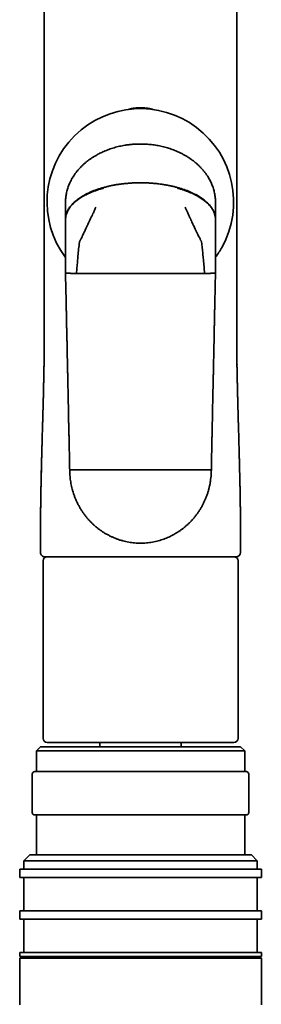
# Model space of a CAD drawing. Header units: millimetres. Extents: x 8 to 756, y 12 to 1057.
# Tile 26 of 28: x 450 to 479, y 821 to 939. Entities that reach past the tile are written whole.
import ezdxf

# ---------------------------------------------------------------- set-up
doc = ezdxf.new("R2010")
doc.units = ezdxf.units.MM

msp = doc.modelspace()

# ---------------------------------------------------------------- linework, layer by layer
at = {"color": 7, "linetype": 'Continuous', "lineweight": 35}
for p, q in [((455.53, 915.74), (455.53, 916.93)), ((455.53, 916.93), (455.53, 916.93)), ((455.53, 916.93), (455.53, 916.93)), ((473.53, 916.93), (473.53, 915.74)), ((473.53, 916.93), (473.53, 916.93)), ((473.53, 916.93), (473.53, 916.93)), ((455.53, 914.9), (455.53, 915.74)), ((473.53, 915.74), (473.53, 914.9)), ((455.53, 914.9), (455.53, 914.86)), ((455.53, 914.86), (455.53, 913.73)), ((473.53, 914.86), (473.53, 914.9)), ((473.53, 913.73), (473.53, 914.86)), ((455.53, 913.73), (455.53, 912.9)), ((455.53, 912.9), (455.53, 911.4)), ((473.53, 912.9), (473.53, 913.73)), ((473.53, 911.4), (473.53, 912.9)), ((455.53, 911.4), (455.53, 911.15)), ((473.53, 911.15), (473.53, 911.4)), ((455.53, 908.42), (455.53, 911.15)), ((473.53, 911.15), (473.53, 908.42)), ((452.98, 902.38), (452.98, 902.38)), ((476.07, 902.38), (476.07, 902.38)), ((452.53, 876.45), (452.53, 874.88)), ((476.52, 874.88), (476.52, 876.45)), ((452.83, 873.88), (452.83, 852.58)), ((476.23, 852.58), (476.23, 873.88)), ((452.53, 851.58), (452.03, 851.08)), ((452.53, 851.58), (453.44, 851.58)), ((475.73, 852.08), (453.33, 852.08)), ((453.44, 851.58), (476.53, 851.58)), ((459.65, 852.08), (459.65, 851.58)), ((469.4, 851.58), (469.4, 852.08)), ((477.03, 851.08), (476.53, 851.58)), ((452.03, 851.08), (452.03, 848.58)), ((452.98, 851.08), (452.03, 851.08)), ((477.03, 851.08), (452.98, 851.08)), ((477.03, 848.58), (477.03, 851.08)), ((451.53, 848.28), (451.53, 843.68)), ((451.83, 848.58), (469.39, 848.58)), ((469.39, 848.58), (477.23, 848.58)), ((477.53, 843.68), (477.53, 848.28)), ((469.39, 843.38), (451.83, 843.38)), ((452.03, 843.38), (452.03, 838.58)), ((477.23, 843.38), (469.39, 843.38)), ((477.03, 838.58), (477.03, 843.38)), ((451.23, 838.58), (450.53, 837.88)), ((451.23, 838.58), (477.83, 838.58)), ((478.53, 837.88), (477.83, 838.58)), ((450.53, 837.88), (450.53, 836.88)), ((478.53, 837.88), (450.53, 837.88)), ((478.53, 836.88), (478.53, 837.88)), ((450.03, 836.88), (450.03, 835.88)), ((450.03, 836.88), (479.03, 836.88)), ((479.03, 835.88), (450.03, 835.88)), ((450.53, 835.88), (450.53, 831.88)), ((478.53, 831.88), (478.53, 835.88)), ((479.03, 835.88), (479.03, 836.88)), ((450.03, 831.88), (450.03, 830.88)), ((479.03, 831.88), (450.03, 831.88)), ((479.03, 830.88), (479.03, 831.88)), ((479.03, 830.88), (450.03, 830.88)), ((450.53, 830.88), (450.53, 826.88)), ((478.53, 826.88), (478.53, 830.88)), ((450.03, 826.88), (450.03, 826.38)), ((479.03, 826.88), (450.03, 826.88)), ((479.03, 826.38), (450.03, 826.38)), ((450.53, 826.38), (450.53, 826.18)), ((478.53, 826.18), (478.53, 826.38)), ((479.03, 826.38), (479.03, 826.88)), ((450.03, 826.18), (450.03, 820.58)), ((479.03, 826.18), (450.03, 826.18)), ((479.03, 820.58), (479.03, 826.18))]:
    msp.add_line(p, q, dxfattribs=at)
at = {"color": 7, "linetype": 'Continuous', "lineweight": 35, "flags": 128}
for points in [[(456.84, 908.4), (457.26, 908.4), (457.68, 908.4), (458.11, 908.4), (458.53, 908.4), (458.95, 908.4), (459.38, 908.4), (459.81, 908.4), (460.23, 908.4), (460.66, 908.4), (461.09, 908.4), (461.52, 908.4), (461.95, 908.4), (462.38, 908.4), (462.8, 908.4), (463.23, 908.4), (463.67, 908.39), (464.1, 908.39), (464.53, 908.39)], [(464.53, 908.39), (464.96, 908.39), (465.39, 908.39), (465.82, 908.4), (466.25, 908.4), (466.68, 908.4), (467.11, 908.4), (467.53, 908.4), (467.96, 908.4), (468.39, 908.4), (468.82, 908.4), (469.25, 908.4), (469.67, 908.4), (470.1, 908.4), (470.52, 908.4), (470.95, 908.4), (471.37, 908.4), (471.79, 908.4), (472.21, 908.4)]]:
    msp.add_lwpolyline(points, dxfattribs=at)
at = {"color": 7, "linetype": 'Continuous', "lineweight": 35}
for centre, radius, start, end in [((464.51, 916.98), 11.2, 331.0516, 216.6435), ((464.51, 916.98), 11.2, 323.5889, 331.0516), ((453.03, 874.88), 0.5, 179.9994, 270), ((476.02, 874.88), 0.5, 270, 0), ((453.33, 873.88), 0.5, 90, 180), ((475.73, 873.88), 0.5, 0, 90), ((453.33, 852.58), 0.5, 180, 270), ((475.73, 852.58), 0.5, 270, 0), ((451.83, 848.28), 0.3, 90, 180), ((477.23, 848.28), 0.3, 0, 90), ((451.83, 843.68), 0.3, 180, 270), ((477.23, 843.68), 0.3, 270, 0)]:
    msp.add_arc(centre, radius, start, end, dxfattribs=at)
for points, knots in [([(452.98, 1021.78), (452.98, 1021.57), (452.98, 1021.11), (452.97, 1020.42), (452.97, 1019.72), (452.98, 1019.05), (452.98, 1018.39), (452.98, 1017.77), (452.98, 1017.18), (452.98, 1016.63), (452.98, 1016.09), (452.98, 1015.57), (452.98, 1015.07), (452.98, 1014.61), (452.98, 1014.18), (452.98, 1013.79), (452.98, 1013.41), (452.98, 1013.03), (452.98, 1012.66), (452.98, 1012.29), (452.98, 1011.7), (452.98, 1010.91), (452.98, 1009.79), (452.98, 1008.56), (452.98, 1007.23), (452.98, 1005.91), (452.98, 1004.61), (452.98, 1003.3), (452.98, 997.78), (452.98, 984.37), (452.98, 960.82), (452.98, 939.31), (452.98, 925.71), (452.98, 922.29), (452.98, 921.07), (452.98, 919.85), (452.98, 918.66), (452.98, 917.55), (452.98, 916.55), (452.98, 915.84), (452.98, 915.34), (452.98, 915.05), (452.98, 914.76), (452.98, 914.45), (452.98, 914.11), (452.98, 913.75), (452.98, 913.36), (452.98, 912.94), (452.98, 912.52), (452.98, 912.07), (452.98, 911.61), (452.98, 911.13), (452.98, 910.63), (452.98, 910.12), (452.98, 909.59), (452.98, 909.04), (452.98, 908.47), (452.98, 907.89), (452.98, 907.29), (452.98, 906.67), (452.98, 906.03), (452.98, 905.36), (452.98, 904.65), (452.98, 903.93), (452.98, 903.19), (452.98, 902.67), (452.98, 902.4), (452.98, 902.38)], [0, 0, 0, 0, 0.0054295, 0.0114383, 0.0172827, 0.0229627, 0.0284784, 0.0338297, 0.0385906, 0.0432135, 0.0476982, 0.0520449, 0.0562534, 0.0603238, 0.0637028, 0.0669803, 0.0701567, 0.0732855, 0.076405, 0.0795154, 0.0826164, 0.0910967, 0.0995069, 0.1107731, 0.1219112, 0.1329213, 0.1438421, 0.1547599, 0.1656778, 0.2826627, 0.4915846, 0.7575053, 0.8230301, 0.8333259, 0.8435597, 0.8536949, 0.8637317, 0.87367, 0.8813927, 0.8890549, 0.8914506, 0.8938428, 0.8963127, 0.8988983, 0.9015996, 0.9047511, 0.9080469, 0.9114868, 0.9150709, 0.9187991, 0.9226716, 0.9266882, 0.930849, 0.935154, 0.9396031, 0.9441964, 0.9489339, 0.9538156, 0.9588415, 0.9640115, 0.9693257, 0.9750476, 0.9809278, 0.9869662, 0.9931628, 0.9995177, 1, 1, 1, 1]), ([(476.07, 902.38), (476.07, 902.4), (476.07, 902.66), (476.07, 903.17), (476.07, 903.9), (476.07, 904.62), (476.07, 905.31), (476.07, 905.98), (476.07, 906.62), (476.07, 907.25), (476.07, 907.87), (476.07, 908.47), (476.07, 909.05), (476.07, 909.62), (476.07, 910.17), (476.07, 910.7), (476.07, 911.21), (476.07, 911.71), (476.07, 912.18), (476.07, 912.64), (476.07, 913.08), (476.07, 913.5), (476.07, 913.9), (476.07, 914.28), (476.07, 914.64), (476.07, 914.96), (476.07, 915.27), (476.07, 915.58), (476.07, 915.88), (476.07, 916.19), (476.07, 916.81), (476.07, 917.74), (476.07, 919.01), (476.07, 920.28), (476.07, 921.57), (476.07, 922.87), (476.07, 928.39), (476.07, 941.8), (476.07, 965.35), (476.07, 986.86), (476.08, 1000.46), (476.08, 1003.89), (476.08, 1005.12), (476.08, 1006.35), (476.08, 1007.59), (476.08, 1008.82), (476.08, 1010.04), (476.08, 1011.24), (476.08, 1012.17), (476.08, 1012.85), (476.07, 1013.26), (476.07, 1013.68), (476.07, 1014.11), (476.07, 1014.55), (476.07, 1015.01), (476.07, 1015.48), (476.07, 1015.97), (476.07, 1016.47), (476.07, 1016.99), (476.08, 1017.52), (476.08, 1018.07), (476.08, 1018.63), (476.08, 1019.22), (476.08, 1019.85), (476.08, 1020.52), (476.08, 1021.17), (476.07, 1021.59), (476.07, 1021.78)], [0, 0, 0, 0, 0.0004012, 0.006679, 0.0128026, 0.0187718, 0.0245868, 0.0301478, 0.03556, 0.0408233, 0.0459378, 0.0510033, 0.0559139, 0.0606695, 0.0652701, 0.0697158, 0.0740065, 0.0781423, 0.0821232, 0.085949, 0.08962, 0.0931359, 0.096497, 0.099703, 0.1027542, 0.1054149, 0.1079637, 0.1105031, 0.1130493, 0.1156022, 0.1181619, 0.128619, 0.1391869, 0.1498657, 0.1606551, 0.1715499, 0.1824707, 0.2994788, 0.5084154, 0.774312, 0.8398218, 0.8501158, 0.8604097, 0.8707231, 0.8811407, 0.8916721, 0.9016042, 0.9116354, 0.9217657, 0.9251993, 0.9286441, 0.9321185, 0.9357059, 0.9394167, 0.9432509, 0.9472083, 0.9512891, 0.9554932, 0.9598206, 0.9642713, 0.9688453, 0.9735427, 0.9783633, 0.9838085, 0.9894028, 0.9951465, 1, 1, 1, 1]), ([(463.03, 928.08), (463.06, 928.09), (463.16, 928.12), (463.33, 928.16), (463.57, 928.2), (463.8, 928.24), (464.05, 928.27), (464.29, 928.29), (464.45, 928.29), (464.53, 928.29)], [0, 0, 0, 0, 0.051418, 0.206955, 0.355505, 0.521667, 0.684521, 0.843851, 1, 1, 1, 1]), ([(464.53, 928.29), (464.6, 928.29), (464.76, 928.29), (465, 928.27), (465.25, 928.24), (465.48, 928.2), (465.69, 928.16), (465.86, 928.12), (465.97, 928.09), (466.04, 928.08), (466.05, 928.07)], [0, 0, 0, 0, 0.152864, 0.308753, 0.468002, 0.630608, 0.776109, 0.874971, 0.976727, 1, 1, 1, 1]), ([(460.12, 923.04), (460.23, 923.08), (460.43, 923.17), (460.74, 923.29), (461.05, 923.39), (461.37, 923.49), (461.69, 923.58), (462.01, 923.66), (462.33, 923.72), (462.7, 923.79), (463.12, 923.85), (463.59, 923.9), (464.06, 923.93), (464.37, 923.93), (464.53, 923.93)], [0, 0, 0, 0, 0.073014, 0.146029, 0.219345, 0.292662, 0.36567, 0.438678, 0.511952, 0.585225, 0.688571, 0.791917, 0.895958, 1, 1, 1, 1]), ([(464.53, 923.93), (464.64, 923.93), (464.86, 923.93), (465.19, 923.92), (465.52, 923.89), (465.85, 923.86), (466.17, 923.82), (466.5, 923.77), (466.82, 923.7), (467.14, 923.63), (467.45, 923.56), (467.75, 923.47), (468.05, 923.38), (468.34, 923.27), (468.64, 923.16), (468.83, 923.08), (468.93, 923.04)], [0, 0, 0, 0, 0.073002, 0.146004, 0.219247, 0.29249, 0.365493, 0.438497, 0.511753, 0.585009, 0.653897, 0.7228, 0.791687, 0.86112, 0.930569, 1, 1, 1, 1]), ([(455.53, 916.93), (455.53, 917), (455.53, 917.13), (455.54, 917.33), (455.56, 917.53), (455.59, 917.76), (455.63, 918), (455.69, 918.26), (455.76, 918.52), (455.84, 918.77), (455.94, 919.03), (456.05, 919.29), (456.18, 919.57), (456.34, 919.84), (456.51, 920.12), (456.69, 920.38), (456.89, 920.64), (457.1, 920.89), (457.32, 921.13), (457.56, 921.37), (457.8, 921.59), (458.06, 921.81), (458.33, 922.02), (458.61, 922.21), (458.9, 922.4), (459.17, 922.56), (459.42, 922.7), (459.65, 922.82), (459.89, 922.93), (460.05, 923), (460.12, 923.04)], [0, 0, 0, 0, 0.024695, 0.04939, 0.074219, 0.099047, 0.13205, 0.165071, 0.198075, 0.231754, 0.265452, 0.299132, 0.338376, 0.377646, 0.416893, 0.457012, 0.497155, 0.537277, 0.57845, 0.619663, 0.660881, 0.702061, 0.744419, 0.786811, 0.829206, 0.871569, 0.903629, 0.93569, 0.967845, 1, 1, 1, 1]), ([(468.93, 923.04), (469.05, 922.99), (469.29, 922.88), (469.64, 922.7), (469.97, 922.51), (470.28, 922.32), (470.58, 922.12), (470.88, 921.89), (471.17, 921.66), (471.45, 921.41), (471.72, 921.14), (471.97, 920.87), (472.2, 920.59), (472.41, 920.32), (472.59, 920.05), (472.74, 919.8), (472.87, 919.56), (472.99, 919.32), (473.1, 919.08), (473.19, 918.83), (473.28, 918.57), (473.35, 918.31), (473.41, 918.04), (473.46, 917.77), (473.5, 917.49), (473.52, 917.21), (473.52, 917.03), (473.53, 916.93)], [0, 0, 0, 0, 0.049359, 0.098802, 0.144077, 0.189391, 0.234699, 0.279969, 0.326685, 0.373456, 0.42022, 0.466926, 0.509922, 0.552943, 0.595935, 0.62902, 0.662136, 0.69525, 0.728332, 0.761622, 0.794948, 0.828273, 0.86156, 0.896148, 0.930781, 0.965413, 1, 1, 1, 1]), ([(455.53, 914.9), (455.53, 914.95), (455.53, 915.06), (455.55, 915.23), (455.58, 915.39), (455.63, 915.56), (455.69, 915.73), (455.76, 915.9), (455.85, 916.07), (455.96, 916.25), (456.09, 916.42), (456.23, 916.6), (456.39, 916.78), (456.57, 916.95), (456.77, 917.12), (456.98, 917.29), (457.21, 917.45), (457.45, 917.61), (457.71, 917.76), (457.98, 917.91), (458.27, 918.05), (458.59, 918.19), (458.94, 918.34), (459.32, 918.47), (459.72, 918.6), (459.99, 918.68), (460.12, 918.72)], [0, 0, 0, 0, 0.0278298, 0.0561564, 0.0850579, 0.1146155, 0.1449118, 0.1760281, 0.2080431, 0.2410308, 0.276705, 0.3135876, 0.3517343, 0.3911874, 0.4319746, 0.4741088, 0.5175874, 0.5623921, 0.6084895, 0.6558314, 0.7043557, 0.7539875, 0.8137841, 0.8748382, 0.9369733, 1, 1, 1, 1]), ([(455.53, 914.86), (455.53, 914.92), (455.53, 915.05), (455.56, 915.24), (455.6, 915.43), (455.66, 915.62), (455.75, 915.82), (455.85, 916.01), (455.96, 916.2), (456.09, 916.38), (456.24, 916.56), (456.4, 916.73), (456.58, 916.9), (456.78, 917.07), (456.99, 917.24), (457.21, 917.4), (457.46, 917.55), (457.71, 917.7), (457.99, 917.85), (458.27, 917.99), (458.58, 918.12), (458.93, 918.26), (459.31, 918.4), (459.69, 918.53), (459.96, 918.6), (460.09, 918.64)], [0, 0, 0, 0, 0.032394, 0.065392, 0.099117, 0.13369, 0.16923, 0.205845, 0.243634, 0.279393, 0.316363, 0.354609, 0.394168, 0.435059, 0.477284, 0.520827, 0.565657, 0.611725, 0.658975, 0.707332, 0.756709, 0.816075, 0.87654, 0.937915, 1, 1, 1, 1]), ([(460.12, 918.72), (460.26, 918.75), (460.53, 918.82), (460.93, 918.92), (461.35, 919), (461.76, 919.07), (462.18, 919.13), (462.62, 919.18), (463.09, 919.22), (463.57, 919.26), (464.05, 919.28), (464.37, 919.28), (464.53, 919.28)], [0, 0, 0, 0, 0.093715, 0.188133, 0.282974, 0.377957, 0.472808, 0.567262, 0.677727, 0.786901, 0.894432, 1, 1, 1, 1]), ([(464.53, 919.28), (464.69, 919.28), (465.01, 919.28), (465.5, 919.26), (465.99, 919.22), (466.49, 919.18), (466.96, 919.12), (467.39, 919.05), (467.78, 918.98), (468.17, 918.91), (468.55, 918.82), (468.8, 918.75), (468.93, 918.72)], [0, 0, 0, 0, 0.107507, 0.217042, 0.328269, 0.440812, 0.554261, 0.643749, 0.733301, 0.822683, 0.911662, 1, 1, 1, 1]), ([(468.93, 918.72), (469.05, 918.68), (469.3, 918.61), (469.67, 918.49), (470.03, 918.37), (470.37, 918.23), (470.7, 918.09), (471.02, 917.93), (471.31, 917.78), (471.58, 917.62), (471.82, 917.46), (472.05, 917.3), (472.27, 917.13), (472.46, 916.96), (472.64, 916.79), (472.81, 916.62), (472.95, 916.44), (473.08, 916.26), (473.19, 916.08), (473.29, 915.9), (473.37, 915.73), (473.43, 915.55), (473.47, 915.39), (473.5, 915.22), (473.52, 915.06), (473.52, 914.95), (473.53, 914.9)], [0, 0, 0, 0, 0.058368, 0.115984, 0.172697, 0.228365, 0.282858, 0.336059, 0.387866, 0.434063, 0.478969, 0.522552, 0.564791, 0.605683, 0.64524, 0.683487, 0.720466, 0.756232, 0.790852, 0.824401, 0.856965, 0.886848, 0.916015, 0.944544, 0.972514, 1, 1, 1, 1]), ([(468.96, 918.64), (469.08, 918.6), (469.33, 918.53), (469.69, 918.42), (470.04, 918.29), (470.38, 918.16), (470.71, 918.02), (471.02, 917.87), (471.31, 917.72), (471.57, 917.56), (471.82, 917.41), (472.05, 917.25), (472.26, 917.08), (472.46, 916.92), (472.64, 916.75), (472.8, 916.57), (472.95, 916.4), (473.08, 916.22), (473.19, 916.04), (473.28, 915.86), (473.36, 915.69), (473.42, 915.52), (473.47, 915.35), (473.5, 915.19), (473.52, 915.02), (473.52, 914.91), (473.53, 914.86)], [0, 0, 0, 0, 0.0574887, 0.1143819, 0.1705212, 0.2257536, 0.2799351, 0.3329334, 0.3846306, 0.4307925, 0.4757195, 0.5193637, 0.5616917, 0.6026867, 0.6423487, 0.6806953, 0.717762, 0.7536098, 0.7883772, 0.822146, 0.8549899, 0.8851846, 0.9147048, 0.9436281, 0.9720337, 1, 1, 1, 1]), ([(459.18, 916.37), (459.12, 916.24), (459, 915.98), (458.79, 915.52), (458.64, 915.18), (458.54, 914.98)], [0, 0, 0, 0, 0.284665, 0.565775, 1, 1, 1, 1]), ([(470.51, 914.98), (470.45, 915.11), (470.33, 915.37), (470.12, 915.83), (469.96, 916.17), (469.87, 916.37)], [0, 0, 0, 0, 0.275254, 0.554259, 1, 1, 1, 1]), ([(458.54, 914.98), (458.44, 914.75), (458.22, 914.29), (457.92, 913.65), (457.64, 913.07), (457.47, 912.72), (457.39, 912.55)], [0, 0, 0, 0, 0.2853905, 0.5663081, 0.7842528, 1, 1, 1, 1]), ([(471.67, 912.55), (471.56, 912.77), (471.34, 913.22), (471.04, 913.85), (470.76, 914.43), (470.59, 914.8), (470.51, 914.98)], [0, 0, 0, 0, 0.27496, 0.553582, 0.775368, 1, 1, 1, 1]), ([(456.84, 908.4), (456.86, 908.63), (456.9, 909.1), (456.96, 909.8), (457.02, 910.55), (457.1, 911.33), (457.16, 911.88), (457.19, 912.16)], [0, 0, 0, 0, 0.1856339, 0.3722814, 0.5599691, 0.7807831, 1, 1, 1, 1]), ([(457.19, 912.16), (457.2, 912.18), (457.2, 912.22), (457.23, 912.27), (457.27, 912.32), (457.31, 912.38), (457.34, 912.46), (457.37, 912.52), (457.39, 912.55)], [0, 0, 0, 0, 0.136932, 0.275376, 0.419204, 0.561144, 0.780661, 1, 1, 1, 1]), ([(471.67, 912.55), (471.68, 912.52), (471.7, 912.47), (471.74, 912.4), (471.77, 912.34), (471.81, 912.29), (471.83, 912.25), (471.85, 912.2), (471.86, 912.17), (471.86, 912.16)], [0, 0, 0, 0, 0.186099, 0.372019, 0.56026, 0.673374, 0.784437, 0.892244, 1, 1, 1, 1]), ([(471.86, 912.16), (471.89, 911.92), (471.94, 911.46), (472.01, 910.76), (472.08, 910.01), (472.15, 909.23), (472.19, 908.68), (472.21, 908.4)], [0, 0, 0, 0, 0.185902, 0.372946, 0.560808, 0.781112, 1, 1, 1, 1]), ([(455.53, 908.42), (455.53, 908.26), (455.54, 907.97), (455.54, 907.53), (455.55, 907.11), (455.56, 906.71), (455.57, 906.32), (455.58, 905.95), (455.59, 905.6), (455.59, 905.29), (455.6, 904.99), (455.6, 904.71), (455.61, 904.44), (455.62, 904.19), (455.62, 903.95), (455.63, 903.72), (455.63, 903.51), (455.63, 903.32), (455.64, 903.13), (455.64, 902.95), (455.65, 902.55), (455.66, 902.04), (455.67, 901.43), (455.69, 900.94), (455.7, 900.45), (455.71, 899.97), (455.72, 899.51), (455.73, 899.06), (455.73, 898.66), (455.74, 898.29), (455.75, 897.96), (455.75, 897.7), (455.76, 897.49), (455.76, 897.32), (455.77, 897.14), (455.77, 896.95), (455.77, 896.73), (455.78, 896.49), (455.79, 896.23), (455.79, 895.95), (455.8, 895.65), (455.8, 895.34), (455.81, 895.01), (455.82, 894.67), (455.83, 894.31), (455.83, 893.95), (455.84, 893.57), (455.85, 893.18), (455.86, 892.78), (455.87, 892.36), (455.88, 891.93), (455.89, 891.5), (455.89, 891.06), (455.9, 890.61), (455.91, 890.15), (455.92, 889.66), (455.94, 889.13), (455.95, 888.56), (455.96, 887.98), (455.97, 887.38), (455.99, 886.77), (456, 886.14), (456.01, 885.49), (456.02, 885.06), (456.03, 884.83)], [0, 0, 0, 0, 0.019245, 0.037782, 0.05561, 0.072729, 0.08914, 0.104842, 0.119836, 0.132957, 0.145483, 0.157414, 0.168749, 0.179489, 0.189633, 0.199182, 0.208136, 0.216493, 0.224273, 0.231883, 0.239492, 0.275365, 0.296164, 0.316962, 0.337761, 0.358248, 0.377952, 0.396868, 0.414997, 0.429471, 0.443401, 0.456786, 0.463285, 0.470347, 0.477974, 0.486166, 0.494922, 0.505361, 0.516503, 0.528348, 0.540897, 0.554148, 0.568102, 0.58276, 0.598121, 0.613369, 0.629253, 0.645772, 0.662925, 0.680714, 0.699137, 0.71709, 0.735606, 0.754687, 0.774332, 0.794542, 0.817764, 0.841689, 0.866317, 0.891648, 0.917682, 0.944418, 0.971858, 1, 1, 1, 1]), ([(455.9, 908.41), (455.87, 908.41), (455.81, 908.41), (455.73, 908.41), (455.67, 908.41), (455.61, 908.41), (455.57, 908.41), (455.55, 908.41), (455.53, 908.42), (455.53, 908.42), (455.53, 908.42)], [0, 0, 0, 0, 0.128371, 0.256828, 0.38483, 0.511835, 0.637322, 0.7608, 0.881824, 1, 1, 1, 1]), ([(456.84, 908.4), (456.8, 908.4), (456.71, 908.4), (456.58, 908.4), (456.45, 908.4), (456.33, 908.4), (456.21, 908.4), (456.1, 908.41), (455.99, 908.41), (455.93, 908.41), (455.9, 908.41)], [0, 0, 0, 0, 0.115714, 0.234621, 0.356521, 0.481159, 0.608224, 0.737345, 0.868096, 1, 1, 1, 1]), ([(473.16, 908.41), (473.12, 908.41), (473.06, 908.41), (472.95, 908.41), (472.84, 908.4), (472.72, 908.4), (472.6, 908.4), (472.47, 908.4), (472.34, 908.4), (472.25, 908.4), (472.21, 908.4)], [0, 0, 0, 0, 0.131904, 0.262655, 0.391776, 0.518841, 0.643479, 0.765379, 0.884286, 1, 1, 1, 1]), ([(473.03, 884.83), (473.03, 884.99), (473.04, 885.28), (473.04, 885.72), (473.05, 886.14), (473.06, 886.54), (473.07, 886.93), (473.08, 887.3), (473.08, 887.65), (473.09, 887.96), (473.1, 888.26), (473.1, 888.54), (473.11, 888.81), (473.11, 889.06), (473.12, 889.3), (473.12, 889.53), (473.13, 889.74), (473.13, 889.93), (473.14, 890.12), (473.14, 890.3), (473.15, 890.7), (473.16, 891.21), (473.17, 891.82), (473.18, 892.31), (473.19, 892.8), (473.2, 893.28), (473.21, 893.74), (473.22, 894.19), (473.23, 894.59), (473.24, 894.96), (473.25, 895.29), (473.25, 895.55), (473.26, 895.76), (473.26, 895.93), (473.26, 896.11), (473.27, 896.3), (473.27, 896.52), (473.28, 896.76), (473.28, 897.02), (473.29, 897.3), (473.3, 897.59), (473.3, 897.91), (473.31, 898.24), (473.32, 898.58), (473.32, 898.94), (473.33, 899.3), (473.34, 899.68), (473.35, 900.07), (473.36, 900.47), (473.37, 900.89), (473.37, 901.32), (473.38, 901.75), (473.39, 902.19), (473.4, 902.64), (473.41, 903.1), (473.42, 903.59), (473.43, 904.12), (473.45, 904.69), (473.46, 905.27), (473.47, 905.87), (473.48, 906.48), (473.5, 907.11), (473.51, 907.76), (473.52, 908.19), (473.53, 908.42)], [0, 0, 0, 0, 0.019245, 0.037782, 0.05561, 0.072729, 0.08914, 0.104842, 0.119835, 0.132957, 0.145483, 0.157414, 0.168749, 0.179488, 0.189633, 0.199181, 0.208135, 0.216492, 0.224272, 0.231882, 0.239491, 0.275364, 0.296163, 0.316961, 0.33776, 0.358247, 0.377951, 0.396867, 0.414996, 0.42947, 0.443399, 0.456785, 0.463283, 0.470346, 0.477973, 0.486165, 0.494921, 0.50536, 0.516502, 0.528347, 0.540895, 0.554147, 0.568101, 0.582759, 0.59812, 0.613368, 0.629252, 0.645771, 0.662924, 0.680713, 0.699136, 0.717089, 0.735605, 0.754686, 0.774332, 0.794541, 0.817763, 0.841688, 0.866316, 0.891647, 0.917681, 0.944418, 0.971858, 1, 1, 1, 1]), ([(473.53, 908.42), (473.52, 908.42), (473.52, 908.42), (473.51, 908.41), (473.48, 908.41), (473.44, 908.41), (473.39, 908.41), (473.32, 908.41), (473.25, 908.41), (473.19, 908.41), (473.16, 908.41)], [0, 0, 0, 0, 0.118176, 0.2392, 0.362678, 0.488165, 0.61517, 0.743172, 0.871629, 1, 1, 1, 1]), ([(452.98, 902.38), (452.98, 902.23), (452.98, 901.86), (452.98, 901.29), (452.98, 900.79), (452.98, 900.5), (452.98, 900.42)], [0, 0, 0, 0, 0.235359, 0.560131, 0.883861, 1, 1, 1, 1]), ([(476.11, 897.38), (476.1, 897.45), (476.1, 897.75), (476.09, 898.28), (476.08, 898.96), (476.08, 899.6), (476.08, 900.2), (476.07, 900.74), (476.07, 901.29), (476.07, 901.84), (476.07, 902.2), (476.07, 902.39)], [0, 0, 0, 0, 0.0439901, 0.1812917, 0.3186534, 0.4561637, 0.5643797, 0.6728068, 0.7815068, 0.8905467, 1, 1, 1, 1]), ([(476.49, 881.42), (476.49, 881.43), (476.49, 881.49), (476.49, 881.61), (476.49, 881.75), (476.49, 881.87), (476.48, 881.95), (476.48, 882.03), (476.48, 882.1), (476.48, 882.17), (476.48, 882.24), (476.48, 882.3), (476.48, 882.43), (476.47, 882.63), (476.47, 882.9), (476.46, 883.14), (476.46, 883.37), (476.45, 883.57), (476.45, 883.77), (476.44, 883.97), (476.44, 884.18), (476.43, 884.45), (476.42, 884.8), (476.41, 885.22), (476.4, 885.66), (476.39, 886.11), (476.38, 886.44), (476.38, 886.63), (476.38, 886.68), (476.37, 886.73), (476.37, 886.78), (476.37, 886.83), (476.37, 886.87), (476.37, 886.97), (476.36, 887.13), (476.36, 887.38), (476.35, 887.64), (476.34, 887.91), (476.33, 888.21), (476.33, 888.51), (476.32, 888.84), (476.31, 889.18), (476.3, 889.53), (476.29, 889.78), (476.29, 889.92), (476.29, 889.94), (476.29, 889.96), (476.28, 889.99), (476.28, 890.01), (476.28, 890.06), (476.28, 890.18), (476.27, 890.35), (476.27, 890.55), (476.26, 890.77), (476.26, 891), (476.25, 891.26), (476.24, 891.68), (476.22, 892.13), (476.21, 892.51), (476.21, 892.65), (476.21, 892.68), (476.21, 892.7), (476.21, 892.72), (476.21, 892.74), (476.21, 892.78), (476.21, 892.84), (476.2, 892.91), (476.2, 893.02), (476.2, 893.14), (476.19, 893.28), (476.19, 893.43), (476.19, 893.61), (476.18, 893.81), (476.18, 894.02), (476.17, 894.18), (476.17, 894.29), (476.17, 894.34), (476.17, 894.38), (476.17, 894.42), (476.16, 894.47), (476.16, 894.51), (476.16, 894.56), (476.16, 894.67), (476.16, 894.84), (476.15, 895.07), (476.15, 895.29), (476.14, 895.51), (476.14, 895.72), (476.13, 895.86), (476.13, 895.92), (476.13, 895.92), (476.13, 895.92), (476.13, 895.92), (476.13, 895.92), (476.13, 895.93), (476.13, 895.93), (476.13, 895.93), (476.13, 895.93), (476.13, 895.94), (476.13, 895.96), (476.13, 895.98), (476.13, 896.02), (476.13, 896.07), (476.13, 896.13), (476.13, 896.2), (476.13, 896.3), (476.12, 896.41), (476.12, 896.53), (476.12, 896.67), (476.12, 896.84), (476.11, 897.02), (476.11, 897.23), (476.1, 897.46), (476.1, 897.71), (476.1, 897.97), (476.09, 898.25), (476.09, 898.55), (476.09, 898.87), (476.08, 899.09), (476.08, 899.2), (476.08, 899.21), (476.08, 899.22), (476.08, 899.23), (476.08, 899.24), (476.08, 899.25), (476.08, 899.28), (476.08, 899.35), (476.08, 899.45), (476.08, 899.57), (476.08, 899.71), (476.08, 899.88), (476.08, 900.06), (476.08, 900.23), (476.07, 900.37), (476.07, 900.48), (476.07, 900.58), (476.07, 900.68), (476.07, 900.76), (476.07, 900.84), (476.07, 900.93), (476.07, 901.03), (476.07, 901.14), (476.07, 901.26), (476.07, 901.39), (476.07, 901.53), (476.07, 901.67), (476.07, 901.82), (476.07, 901.98), (476.07, 902.13), (476.07, 902.26), (476.07, 902.34), (476.07, 902.38)], [0, 0, 0, 0, 0.000627, 0.008675, 0.017349, 0.020928, 0.024604, 0.028377, 0.032246, 0.035427, 0.038313, 0.041172, 0.044004, 0.057116, 0.069612, 0.081495, 0.091587, 0.101192, 0.110446, 0.119951, 0.129659, 0.139569, 0.159053, 0.179281, 0.200257, 0.221983, 0.244131, 0.246663, 0.249204, 0.251754, 0.254313, 0.256625, 0.258289, 0.259972, 0.270918, 0.282603, 0.295213, 0.308584, 0.322716, 0.337608, 0.353262, 0.369676, 0.386851, 0.404787, 0.405895, 0.407009, 0.40813, 0.409257, 0.41039, 0.41153, 0.416989, 0.427089, 0.43649, 0.446252, 0.458344, 0.470898, 0.483175, 0.519938, 0.536082, 0.538617, 0.540205, 0.540771, 0.541505, 0.542407, 0.54436, 0.546814, 0.550865, 0.555807, 0.56164, 0.568364, 0.575979, 0.584485, 0.593881, 0.604169, 0.615348, 0.617538, 0.619709, 0.621861, 0.623994, 0.626108, 0.628204, 0.63028, 0.632337, 0.644834, 0.655358, 0.665285, 0.676323, 0.686514, 0.695858, 0.695861, 0.695863, 0.695868, 0.695876, 0.695891, 0.695917, 0.695966, 0.696059, 0.69624, 0.696615, 0.697448, 0.698648, 0.700117, 0.702496, 0.705355, 0.708693, 0.713332, 0.718662, 0.724682, 0.731393, 0.738795, 0.747904, 0.75788, 0.768721, 0.780428, 0.792999, 0.806189, 0.820212, 0.835071, 0.850765, 0.851212, 0.851668, 0.85213, 0.8526, 0.853078, 0.853563, 0.854056, 0.8569, 0.862544, 0.868197, 0.874428, 0.882599, 0.891514, 0.899961, 0.905843, 0.911218, 0.916087, 0.92045, 0.924307, 0.927904, 0.931963, 0.936532, 0.94161, 0.947197, 0.953294, 0.9599, 0.966772, 0.9732, 0.981258, 0.988411, 0.994658, 1, 1, 1, 1]), ([(452.56, 881.41), (452.56, 881.47), (452.56, 881.59), (452.56, 881.72), (452.56, 881.81), (452.57, 881.86), (452.57, 881.91), (452.57, 881.95), (452.57, 882), (452.57, 882.05), (452.57, 882.1), (452.57, 882.2), (452.58, 882.41), (452.58, 882.73), (452.59, 883.08), (452.6, 883.39), (452.6, 883.64), (452.61, 883.89), (452.61, 884.13), (452.62, 884.35), (452.62, 884.53), (452.62, 884.69), (452.63, 884.84), (452.63, 885), (452.64, 885.15), (452.64, 885.31), (452.64, 885.47), (452.65, 885.65), (452.65, 885.84), (452.66, 886.01), (452.66, 886.16), (452.66, 886.29), (452.67, 886.42), (452.67, 886.55), (452.68, 886.68), (452.68, 886.82), (452.68, 886.98), (452.69, 887.15), (452.69, 887.35), (452.7, 887.53), (452.7, 887.7), (452.71, 887.84), (452.71, 887.97), (452.71, 888.07), (452.72, 888.14), (452.72, 888.2), (452.72, 888.26), (452.72, 888.34), (452.72, 888.49), (452.73, 888.83), (452.74, 889.18), (452.75, 889.46), (452.75, 889.54), (452.76, 889.63), (452.76, 889.72), (452.76, 889.81), (452.77, 890.03), (452.78, 890.37), (452.79, 890.83), (452.8, 891.28), (452.81, 891.7), (452.83, 892.08), (452.83, 892.35), (452.84, 892.53), (452.84, 892.62), (452.84, 892.7), (452.84, 892.77), (452.85, 892.85), (452.85, 892.95), (452.85, 893.07), (452.86, 893.23), (452.86, 893.4), (452.87, 893.6), (452.87, 893.78), (452.87, 893.95), (452.88, 894.1), (452.88, 894.26), (452.89, 894.41), (452.89, 894.56), (452.89, 894.74), (452.9, 894.96), (452.9, 895.21), (452.91, 895.42), (452.91, 895.59), (452.91, 895.69), (452.92, 895.76), (452.92, 895.79), (452.92, 895.81), (452.92, 895.84), (452.92, 895.87), (452.92, 895.9), (452.92, 895.94), (452.92, 896), (452.92, 896.08), (452.92, 896.18), (452.93, 896.29), (452.93, 896.42), (452.93, 896.56), (452.93, 896.73), (452.94, 896.9), (452.94, 897.09), (452.94, 897.24), (452.95, 897.35), (452.95, 897.4), (452.95, 897.46), (452.95, 897.52), (452.95, 897.58), (452.95, 897.69), (452.95, 897.86), (452.96, 898.09), (452.96, 898.31), (452.96, 898.54), (452.96, 898.74), (452.97, 898.92), (452.97, 899.06), (452.97, 899.17), (452.97, 899.28), (452.97, 899.39), (452.97, 899.51), (452.97, 899.65), (452.97, 899.79), (452.97, 899.94), (452.98, 900.1), (452.98, 900.25), (452.98, 900.36), (452.98, 900.42), (452.98, 900.43)], [0, 0, 0, 0, 0.00854, 0.018314, 0.0206, 0.022935, 0.025318, 0.027751, 0.030232, 0.032763, 0.035342, 0.037592, 0.047921, 0.068397, 0.088233, 0.102013, 0.115469, 0.127975, 0.140598, 0.153614, 0.16153, 0.169586, 0.17778, 0.186115, 0.194588, 0.20169, 0.210536, 0.220002, 0.230089, 0.240797, 0.247195, 0.253796, 0.260601, 0.267609, 0.27482, 0.282232, 0.288762, 0.300102, 0.310625, 0.320331, 0.328832, 0.336588, 0.343597, 0.34986, 0.351886, 0.354883, 0.358826, 0.362772, 0.366721, 0.38226, 0.417736, 0.422397, 0.427063, 0.431732, 0.436405, 0.441081, 0.445761, 0.471352, 0.496106, 0.52002, 0.543093, 0.562698, 0.581649, 0.586504, 0.591314, 0.595613, 0.599174, 0.603134, 0.607493, 0.614921, 0.62328, 0.632568, 0.642786, 0.653933, 0.661734, 0.669933, 0.678448, 0.686407, 0.694118, 0.701582, 0.715768, 0.728967, 0.741178, 0.748697, 0.755786, 0.757319, 0.75883, 0.760319, 0.761787, 0.763233, 0.764657, 0.76606, 0.76957, 0.773898, 0.779046, 0.785012, 0.791797, 0.7994, 0.807821, 0.81706, 0.826966, 0.837666, 0.8406, 0.843588, 0.84663, 0.849728, 0.852879, 0.855608, 0.867532, 0.878899, 0.891141, 0.902666, 0.913475, 0.923567, 0.929544, 0.935237, 0.940501, 0.946369, 0.953009, 0.959716, 0.967064, 0.975054, 0.983511, 0.991384, 0.998547, 1, 1, 1, 1]), ([(452.72, 888.42), (452.72, 888.23), (452.7, 887.75), (452.68, 886.98), (452.66, 886.11), (452.64, 885.24), (452.62, 884.37), (452.6, 883.51), (452.58, 882.65), (452.56, 881.79), (452.55, 880.96), (452.55, 880.42), (452.54, 880.17)], [0, 0, 0, 0, 0.070984, 0.176947, 0.282827, 0.388632, 0.494371, 0.598177, 0.701966, 0.805772, 0.909637, 1, 1, 1, 1]), ([(456.54, 881.8), (456.54, 881.82), (456.5, 881.93), (456.42, 882.16), (456.33, 882.5), (456.24, 882.84), (456.17, 883.19), (456.12, 883.52), (456.08, 883.86), (456.05, 884.19), (456.03, 884.51), (456.03, 884.73), (456.03, 884.83)], [0, 0, 0, 0, 0.0122716, 0.118632, 0.2356402, 0.3507937, 0.4640326, 0.5753056, 0.6845699, 0.7917906, 0.8969405, 1, 1, 1, 1]), ([(456.4, 884.83), (456.37, 884.83), (456.31, 884.83), (456.23, 884.83), (456.17, 884.83), (456.11, 884.83), (456.07, 884.83), (456.05, 884.83), (456.03, 884.83), (456.03, 884.83), (456.03, 884.83)], [0, 0, 0, 0, 0.128371, 0.256828, 0.38483, 0.511835, 0.637322, 0.7608, 0.881824, 1, 1, 1, 1]), ([(456.4, 884.83), (456.43, 884.83), (456.49, 884.82), (456.6, 884.82), (456.71, 884.82), (456.83, 884.82), (456.95, 884.82), (457.08, 884.82), (457.21, 884.82), (457.3, 884.82), (457.34, 884.82)], [0, 0, 0, 0, 0.131904, 0.262655, 0.391776, 0.518841, 0.643479, 0.765379, 0.884286, 1, 1, 1, 1]), ([(457.34, 884.82), (457.56, 884.82), (458, 884.82), (458.66, 884.82), (459.33, 884.82), (460, 884.82), (460.67, 884.82), (461.33, 884.81), (461.98, 884.81), (462.62, 884.81), (463.25, 884.81), (463.89, 884.81), (464.31, 884.81), (464.53, 884.81)], [0, 0, 0, 0, 0.093349, 0.18674, 0.280158, 0.373587, 0.46701, 0.560413, 0.648446, 0.736434, 0.824365, 0.912224, 1, 1, 1, 1]), ([(464.53, 884.81), (464.75, 884.81), (465.2, 884.81), (465.88, 884.81), (466.55, 884.81), (467.23, 884.81), (467.9, 884.81), (468.56, 884.82), (469.2, 884.82), (469.84, 884.82), (470.46, 884.82), (471.09, 884.82), (471.5, 884.82), (471.71, 884.82)], [0, 0, 0, 0, 0.0930984, 0.1862898, 0.279559, 0.3728907, 0.4662695, 0.5596799, 0.6477678, 0.7358569, 0.8239341, 0.9119862, 1, 1, 1, 1]), ([(472.66, 884.83), (472.62, 884.83), (472.56, 884.82), (472.45, 884.82), (472.34, 884.82), (472.22, 884.82), (472.1, 884.82), (471.97, 884.82), (471.84, 884.82), (471.75, 884.82), (471.71, 884.82)], [0, 0, 0, 0, 0.131904, 0.262655, 0.391776, 0.518841, 0.643479, 0.765379, 0.884286, 1, 1, 1, 1]), ([(473.03, 884.83), (473.02, 884.7), (473.02, 884.44), (472.99, 884.04), (472.95, 883.64), (472.89, 883.25), (472.81, 882.86), (472.72, 882.49), (472.62, 882.13), (472.53, 881.85), (472.47, 881.69), (472.45, 881.65)], [0, 0, 0, 0, 0.122681, 0.245218, 0.36747, 0.489295, 0.610557, 0.731124, 0.844049, 0.956139, 1, 1, 1, 1]), ([(472.66, 884.83), (472.69, 884.83), (472.75, 884.83), (472.82, 884.83), (472.89, 884.83), (472.94, 884.83), (472.98, 884.83), (473.01, 884.83), (473.02, 884.83), (473.02, 884.83), (473.03, 884.83)], [0, 0, 0, 0, 0.1283709, 0.2568282, 0.3848297, 0.5118353, 0.6373223, 0.7608004, 0.8818237, 1, 1, 1, 1]), ([(456.51, 881.9), (456.53, 881.86), (456.58, 881.7), (456.69, 881.41), (456.84, 881.06), (457.01, 880.71), (457.2, 880.36), (457.4, 880.02), (457.62, 879.69), (457.85, 879.37), (458.1, 879.05), (458.36, 878.76), (458.62, 878.49), (458.89, 878.23), (459.17, 877.98), (459.46, 877.75), (459.75, 877.53), (460.06, 877.32), (460.38, 877.13), (460.71, 876.95), (461.04, 876.79), (461.38, 876.64), (461.72, 876.5), (462.06, 876.39), (462.41, 876.29), (462.76, 876.2), (463.11, 876.13), (463.47, 876.08), (463.82, 876.04), (464.16, 876.02), (464.51, 876.01), (464.86, 876.02), (465.23, 876.04), (465.6, 876.08), (465.96, 876.14), (466.32, 876.21), (466.66, 876.29), (467, 876.39), (467.32, 876.5), (467.63, 876.62), (467.93, 876.75), (468.22, 876.89), (468.51, 877.04), (468.78, 877.2), (469.05, 877.37), (469.32, 877.55), (469.58, 877.74), (469.84, 877.95), (470.09, 878.17), (470.35, 878.4), (470.6, 878.65), (470.84, 878.92), (471.08, 879.21), (471.3, 879.51), (471.52, 879.82), (471.73, 880.14), (471.92, 880.48), (472.1, 880.83), (472.26, 881.18), (472.4, 881.5), (472.47, 881.71), (472.51, 881.81)], [0, 0, 0, 0, 0.006565, 0.024518, 0.042716, 0.061143, 0.079785, 0.098624, 0.1173, 0.136131, 0.155098, 0.174181, 0.191613, 0.209109, 0.226652, 0.244228, 0.261821, 0.279415, 0.296993, 0.314542, 0.332046, 0.349491, 0.366861, 0.384145, 0.401327, 0.418397, 0.435341, 0.452149, 0.468809, 0.485312, 0.501649, 0.51781, 0.535692, 0.553334, 0.570726, 0.58786, 0.604728, 0.621031, 0.637067, 0.652831, 0.66832, 0.683805, 0.698999, 0.713902, 0.728839, 0.744104, 0.759418, 0.775048, 0.790995, 0.807255, 0.824128, 0.841316, 0.858813, 0.87661, 0.894697, 0.912733, 0.931024, 0.949557, 0.968316, 0.985552, 1, 1, 1, 1]), ([(452.56, 881.41), (452.56, 881.4), (452.56, 881.36), (452.56, 881.28), (452.55, 881.18), (452.55, 881.06), (452.55, 880.92), (452.55, 880.77), (452.55, 880.59), (452.55, 880.41), (452.54, 880.2), (452.54, 879.98), (452.54, 879.74), (452.54, 879.48), (452.54, 879.21), (452.53, 878.94), (452.53, 878.65), (452.53, 878.36), (452.53, 878.04), (452.53, 877.72), (452.53, 877.5), (452.53, 877.38)], [0, 0, 0, 0, 0.009863, 0.030578, 0.055974, 0.086051, 0.120813, 0.160259, 0.202538, 0.249141, 0.300071, 0.35533, 0.414921, 0.478844, 0.547101, 0.613476, 0.683492, 0.757153, 0.83446, 0.915411, 1, 1, 1, 1]), ([(452.53, 878.52), (452.53, 878.54), (452.53, 878.58), (452.53, 878.66), (452.53, 878.74), (452.53, 878.83), (452.53, 878.93), (452.53, 879.04), (452.54, 879.15), (452.54, 879.28), (452.54, 879.4), (452.54, 879.58), (452.54, 879.82), (452.54, 880.09), (452.54, 880.3), (452.55, 880.43), (452.55, 880.48), (452.55, 880.53), (452.55, 880.59), (452.55, 880.65), (452.55, 880.71), (452.55, 880.78), (452.55, 880.85), (452.55, 880.92), (452.55, 880.99), (452.55, 881.06), (452.55, 881.15), (452.56, 881.22), (452.56, 881.28), (452.56, 881.29)], [0, 0, 0, 0, 0.023094, 0.050466, 0.076591, 0.114162, 0.148813, 0.186622, 0.229464, 0.273987, 0.320189, 0.368068, 0.466772, 0.571904, 0.669727, 0.689525, 0.709515, 0.729696, 0.743802, 0.768702, 0.793589, 0.818462, 0.84332, 0.868165, 0.892996, 0.917812, 0.943431, 0.990714, 1, 1, 1, 1]), ([(476.52, 877.38), (476.52, 877.51), (476.52, 877.75), (476.52, 878.1), (476.52, 878.44), (476.52, 878.76), (476.52, 879.06), (476.51, 879.34), (476.51, 879.6), (476.51, 879.84), (476.51, 880.06), (476.51, 880.25), (476.51, 880.44), (476.5, 880.61), (476.5, 880.77), (476.5, 880.92), (476.5, 881.06), (476.5, 881.18), (476.5, 881.28), (476.49, 881.36), (476.49, 881.41), (476.49, 881.42)], [0, 0, 0, 0, 0.091932, 0.179542, 0.262823, 0.341772, 0.416393, 0.48669, 0.55266, 0.609334, 0.662373, 0.711781, 0.757557, 0.799705, 0.838226, 0.877602, 0.9123, 0.942323, 0.967673, 0.988351, 1, 1, 1, 1]), ([(452.54, 879.48), (452.54, 879.37), (452.53, 879.05), (452.53, 878.73), (452.53, 878.52)], [0, 0, 0, 0, 0.342003, 1, 1, 1, 1]), ([(452.53, 876.45), (452.53, 876.55), (452.53, 876.86), (452.53, 877.18), (452.53, 877.38)], [0, 0, 0, 0, 0.3383866, 1, 1, 1, 1]), ([(476.52, 876.45), (476.52, 876.56), (476.52, 876.87), (476.52, 877.18), (476.52, 877.38)], [0, 0, 0, 0, 0.34952, 1, 1, 1, 1]), ([(476.52, 874.88), (476.52, 875.1), (476.52, 875.47), (476.52, 875.85), (476.52, 876.01)], [0, 0, 0, 0, 0.575366, 1, 1, 1, 1]), ([(453.03, 874.38), (453.03, 874.38), (453.04, 874.38), (453.05, 874.38), (453.05, 874.38)], [0, 0, 0, 0, 0.482852, 1, 1, 1, 1]), ([(453.05, 874.38), (453.06, 874.38), (453.08, 874.38), (453.12, 874.38), (453.16, 874.38), (453.22, 874.38), (453.28, 874.38), (453.35, 874.38), (453.43, 874.38), (453.51, 874.38), (453.59, 874.38), (453.68, 874.38), (453.77, 874.38), (453.87, 874.38), (453.97, 874.38), (454.1, 874.38), (454.26, 874.38), (454.45, 874.38), (454.66, 874.38), (454.87, 874.38), (455.11, 874.38), (455.35, 874.38), (455.6, 874.38), (455.85, 874.38), (456.12, 874.38), (456.4, 874.38), (456.69, 874.38), (457, 874.38), (457.32, 874.38), (457.65, 874.38), (457.99, 874.38), (458.34, 874.38), (458.68, 874.38), (458.98, 874.38), (459.27, 874.38), (459.56, 874.38), (459.86, 874.38), (460.15, 874.38), (460.46, 874.38), (460.78, 874.38), (461.1, 874.38), (461.43, 874.38), (461.76, 874.38), (462.09, 874.38), (462.42, 874.38), (462.79, 874.38), (463.19, 874.38), (463.64, 874.38), (464.08, 874.38), (464.38, 874.38), (464.53, 874.38)], [0, 0, 0, 0, 0.018782, 0.037534, 0.05627, 0.075006, 0.093757, 0.112537, 0.132098, 0.147643, 0.163172, 0.178695, 0.194219, 0.209753, 0.225307, 0.240887, 0.264869, 0.288803, 0.31272, 0.336651, 0.360628, 0.38493, 0.407946, 0.430934, 0.45392, 0.476934, 0.500001, 0.524447, 0.548842, 0.573219, 0.59761, 0.622049, 0.646219, 0.665038, 0.683837, 0.702629, 0.72143, 0.740254, 0.759118, 0.778926, 0.798699, 0.818457, 0.838215, 0.857992, 0.877804, 0.896855, 0.92264, 0.9484, 0.974174, 1, 1, 1, 1]), ([(464.53, 874.38), (464.63, 874.38), (464.85, 874.38), (465.17, 874.38), (465.5, 874.38), (465.82, 874.38), (466.14, 874.38), (466.46, 874.38), (466.77, 874.38), (467.05, 874.38), (467.31, 874.38), (467.57, 874.38), (467.83, 874.38), (468.09, 874.38), (468.34, 874.38), (468.64, 874.38), (468.98, 874.38), (469.36, 874.38), (469.73, 874.38), (470.09, 874.38), (470.45, 874.38), (470.8, 874.38), (471.14, 874.38), (471.46, 874.38), (471.77, 874.38), (472.07, 874.38), (472.38, 874.38), (472.67, 874.38), (472.96, 874.38), (473.25, 874.38), (473.51, 874.38), (473.77, 874.38), (474, 874.38), (474.19, 874.38), (474.36, 874.38), (474.53, 874.38), (474.68, 874.38), (474.83, 874.38), (474.98, 874.38), (475.11, 874.38), (475.24, 874.38), (475.36, 874.38), (475.47, 874.38), (475.57, 874.38), (475.66, 874.38), (475.75, 874.38), (475.83, 874.38), (475.9, 874.38), (475.96, 874.38), (475.99, 874.38), (476, 874.38)], [0, 0, 0, 0, 0.018782, 0.037534, 0.05627, 0.075006, 0.093757, 0.112537, 0.132098, 0.147643, 0.163172, 0.178695, 0.194219, 0.209753, 0.225307, 0.240887, 0.264869, 0.288803, 0.31272, 0.336651, 0.360628, 0.38493, 0.407946, 0.430934, 0.45392, 0.476934, 0.500001, 0.524447, 0.548842, 0.573219, 0.59761, 0.622049, 0.646219, 0.665038, 0.683837, 0.702629, 0.72143, 0.740254, 0.759118, 0.778926, 0.798699, 0.818457, 0.838215, 0.857992, 0.877804, 0.896855, 0.92264, 0.9484, 0.974174, 1, 1, 1, 1]), ([(476, 874.38), (476, 874.38), (476.02, 874.38), (476.02, 874.38), (476.02, 874.38)], [0, 0, 0, 0, 0.517361, 1, 1, 1, 1])]:
    msp.add_open_spline(points, degree=3, knots=knots, dxfattribs=at)

doc.saveas('drawing.dxf')
